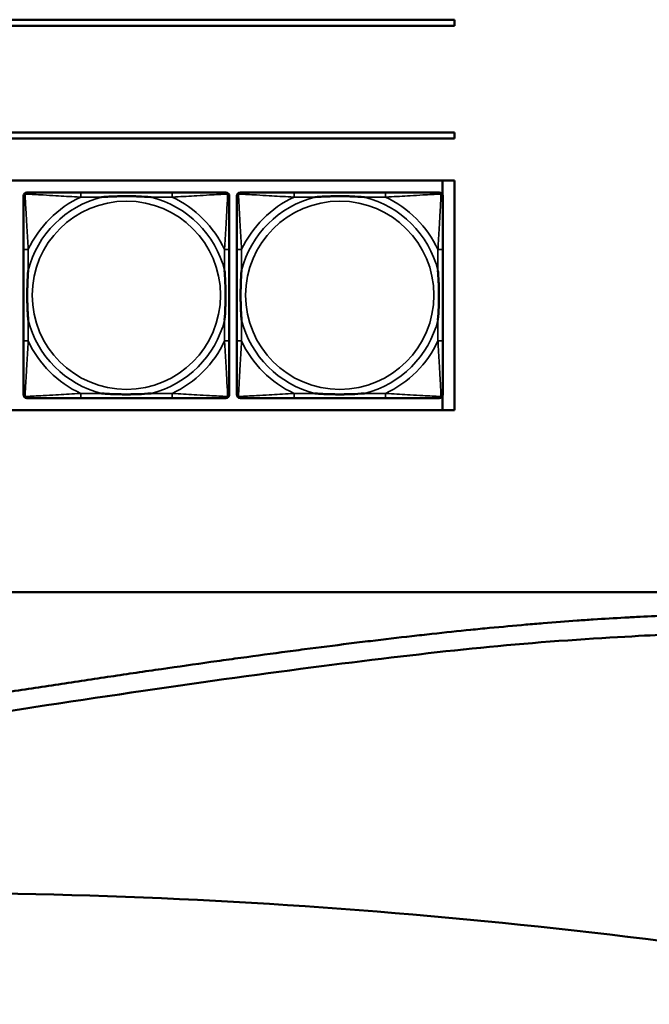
# Model space of a CAD drawing. Header units: inches. Extents: x 23.7 to 69.9, y 6 to 64.2.
# Tile 45 of 158: x 57.3 to 59.4, y 6.7 to 10. Entities that reach past the tile are written whole.
import ezdxf

# ---------------------------------------------------------------- set-up
doc = ezdxf.new("R2010")
doc.units = ezdxf.units.IN
doc.header["$MEASUREMENT"] = 0
doc.layers.add('Visible (ANSI)', color=7, linetype='Continuous', lineweight=50)
doc.layers.add('Visible Narrow (ANSI)', color=7, linetype='Continuous', lineweight=35)

msp = doc.modelspace()

# ---------------------------------------------------------------- linework, layer by layer
at = {"layer": 'Visible (ANSI)'}
for p, q in [((53.4417, 9.9922), (58.7487, 9.9922)), ((58.7487, 9.9722), (53.4417, 9.9722)), ((58.7487, 9.9922), (58.7487, 9.9722)), ((53.4417, 9.6168), (58.7487, 9.6168)), ((58.7487, 9.6168), (58.7487, 9.5968)), ((58.7487, 9.5968), (53.4417, 9.5968)), ((47.3347, 9.4568), (58.7487, 9.4568)), ((58.7094, 9.4568), (58.7094, 9.4071)), ((58.7487, 9.4568), (58.7487, 8.6922)), ((57.809, 9.4171), (57.5051, 9.4171)), ((58.519, 9.4171), (58.2151, 9.4171)), ((57.3145, 9.2265), (57.3145, 8.9226)), ((57.9996, 8.9226), (57.9996, 9.2265)), ((58.0245, 9.2265), (58.0245, 8.9226)), ((58.7096, 8.9226), (58.7096, 9.2265)), ((57.5051, 8.7321), (57.809, 8.7321)), ((58.2151, 8.7321), (58.519, 8.7321)), ((58.7094, 8.742), (58.7094, 8.6922)), ((58.7487, 8.6922), (47.3347, 8.6922)), ((46.1882, 8.0855), (68.8859, 8.0855))]:
    msp.add_line(p, q, dxfattribs=at)
for centre, radius, start, end in [((57.3263, 9.4053), 0.0118, 90, 180), ((57.9878, 9.4053), 0.0118, 0, 90), ((58.0363, 9.4053), 0.0118, 90, 180), ((58.6978, 9.4053), 0.0118, 0, 90), ((57.3263, 8.7439), 0.0118, 180, 270), ((57.9878, 8.7439), 0.0118, 270, 360), ((58.0363, 8.7439), 0.0118, 180, 270), ((58.6978, 8.7439), 0.0118, 270, 360), ((56.9059, -12.9145), 20, 78.9351, 89.91406)]:
    msp.add_arc(centre, radius, start, end, dxfattribs=at)
for points, degree, knots in [([(57.5051, 9.4171), (57.5015, 9.4171), (57.4979, 9.4171), (57.4943, 9.4171), (57.4611, 9.4171), (57.4274, 9.4171), (57.3966, 9.4171), (57.3696, 9.4171), (57.3441, 9.4171), (57.3306, 9.4171), (57.329, 9.4171), (57.3276, 9.4171), (57.3263, 9.4171)], 3, [0, 0, 0, 0, 0.0272471, 0.0272471, 0.0272471, 0.2790553, 0.2790553, 0.2790553, 0.4988354, 0.4988354, 0.4988354, 0.5252205, 0.5252205, 0.5252205, 0.5252205]), ([(57.9878, 9.4171), (57.9729, 9.4171), (57.9313, 9.4171), (57.8906, 9.4171), (57.8641, 9.4171), (57.8362, 9.4171), (57.809, 9.4171)], 3, [-0.5252205, -0.5252205, -0.5252205, -0.5252205, -0.20743, -0.20743, -0.20743, 0, 0, 0, 0]), ([(58.2151, 9.4171), (58.2115, 9.4171), (58.2079, 9.4171), (58.2043, 9.4171), (58.1711, 9.4171), (58.1374, 9.4171), (58.1066, 9.4171), (58.0796, 9.4171), (58.0541, 9.4171), (58.0406, 9.4171), (58.039, 9.4171), (58.0376, 9.4171), (58.0363, 9.4171)], 3, [0, 0, 0, 0, 0.0272471, 0.0272471, 0.0272471, 0.2790553, 0.2790553, 0.2790553, 0.4988354, 0.4988354, 0.4988354, 0.5252205, 0.5252205, 0.5252205, 0.5252205]), ([(58.6978, 9.4171), (58.6829, 9.4171), (58.6413, 9.4171), (58.6006, 9.4171), (58.5741, 9.4171), (58.5462, 9.4171), (58.519, 9.4171)], 3, [-0.5252205, -0.5252205, -0.5252205, -0.5252205, -0.20743, -0.20743, -0.20743, 0, 0, 0, 0]), ([(57.3145, 9.4053), (57.3145, 9.3904), (57.3145, 9.3488), (57.3145, 9.3082), (57.3145, 9.2816), (57.3145, 9.2538), (57.3145, 9.2265)], 3, [-0.5252205, -0.5252205, -0.5252205, -0.5252205, -0.20743, -0.20743, -0.20743, 0, 0, 0, 0]), ([(57.5743, 9.4013), (57.5747, 9.4014), (57.5752, 9.4014), (57.5917, 9.4027), (57.6077, 9.4035), (57.6307, 9.4042), (57.6374, 9.4044), (57.6466, 9.4045), (57.649, 9.4045), (57.6531, 9.4045), (57.6547, 9.4045), (57.6579, 9.4045), (57.6594, 9.4045), (57.663, 9.4045), (57.665, 9.4045), (57.6712, 9.4044), (57.6753, 9.4044), (57.685, 9.4042), (57.6906, 9.404), (57.7104, 9.4033), (57.7244, 9.4025), (57.7389, 9.4014), (57.7394, 9.4014), (57.7398, 9.4013)], 3, [-0.416114, -0.416114, -0.416114, -0.416114, -0.4127691, -0.4127691, -0.2896446, -0.2896446, -0.2388934, -0.2388934, -0.2201881, -0.2201881, -0.2080204, -0.2080204, -0.196499, -0.196499, -0.1809939, -0.1809939, -0.149741, -0.149741, -0.1073162, -0.1073162, 0, 0, 0.0033356, 0.0033356, 0.0033356, 0.0033356]), ([(57.9996, 9.2265), (57.9996, 9.2301), (57.9996, 9.2337), (57.9996, 9.2373), (57.9996, 9.2705), (57.9996, 9.3042), (57.9996, 9.3351), (57.9996, 9.362), (57.9996, 9.3876), (57.9996, 9.401), (57.9996, 9.4026), (57.9996, 9.404), (57.9996, 9.4053)], 3, [0, 0, 0, 0, 0.0272471, 0.0272471, 0.0272471, 0.2790553, 0.2790553, 0.2790553, 0.4988354, 0.4988354, 0.4988354, 0.5252205, 0.5252205, 0.5252205, 0.5252205]), ([(58.0245, 9.4053), (58.0245, 9.3904), (58.0245, 9.3488), (58.0245, 9.3082), (58.0245, 9.2816), (58.0245, 9.2538), (58.0245, 9.2265)], 3, [-0.5252205, -0.5252205, -0.5252205, -0.5252205, -0.20743, -0.20743, -0.20743, 0, 0, 0, 0]), ([(58.2843, 9.4013), (58.2847, 9.4014), (58.2852, 9.4014), (58.3017, 9.4027), (58.3177, 9.4035), (58.3407, 9.4042), (58.3474, 9.4044), (58.3566, 9.4045), (58.359, 9.4045), (58.3631, 9.4045), (58.3647, 9.4045), (58.3679, 9.4045), (58.3694, 9.4045), (58.373, 9.4045), (58.375, 9.4045), (58.3812, 9.4044), (58.3853, 9.4044), (58.395, 9.4042), (58.4006, 9.404), (58.4204, 9.4033), (58.4344, 9.4025), (58.4489, 9.4014), (58.4494, 9.4014), (58.4498, 9.4013)], 3, [-0.416114, -0.416114, -0.416114, -0.416114, -0.4127691, -0.4127691, -0.2896446, -0.2896446, -0.2388934, -0.2388934, -0.2201881, -0.2201881, -0.2080204, -0.2080204, -0.196499, -0.196499, -0.1809939, -0.1809939, -0.149741, -0.149741, -0.1073162, -0.1073162, 0, 0, 0.0033356, 0.0033356, 0.0033356, 0.0033356]), ([(58.7096, 9.2265), (58.7096, 9.2301), (58.7096, 9.2337), (58.7096, 9.2373), (58.7096, 9.2705), (58.7096, 9.3042), (58.7096, 9.3351), (58.7096, 9.362), (58.7096, 9.3876), (58.7096, 9.401), (58.7096, 9.4026), (58.7096, 9.404), (58.7096, 9.4053)], 3, [0, 0, 0, 0, 0.0272471, 0.0272471, 0.0272471, 0.2790553, 0.2790553, 0.2790553, 0.4988354, 0.4988354, 0.4988354, 0.5252205, 0.5252205, 0.5252205, 0.5252205]), ([(57.3303, 8.9918), (57.3303, 8.9923), (57.3302, 8.9927), (57.329, 9.0092), (57.3281, 9.0253), (57.3274, 9.0482), (57.3273, 9.0549), (57.3272, 9.0641), (57.3271, 9.0666), (57.3271, 9.0707), (57.3271, 9.0723), (57.3271, 9.0754), (57.3271, 9.0769), (57.3271, 9.0805), (57.3271, 9.0825), (57.3272, 9.0887), (57.3273, 9.0928), (57.3275, 9.1026), (57.3276, 9.1082), (57.3283, 9.1279), (57.3291, 9.142), (57.3302, 9.1565), (57.3303, 9.1569), (57.3303, 9.1573)], 3, [-0.416114, -0.416114, -0.416114, -0.416114, -0.4127691, -0.4127691, -0.2896446, -0.2896446, -0.2388934, -0.2388934, -0.2201881, -0.2201881, -0.2080204, -0.2080204, -0.196499, -0.196499, -0.1809939, -0.1809939, -0.149741, -0.149741, -0.1073162, -0.1073162, 0, 0, 0.0033356, 0.0033356, 0.0033356, 0.0033356]), ([(57.9838, 9.1573), (57.9839, 9.1569), (57.9839, 9.1565), (57.9851, 9.1399), (57.986, 9.1239), (57.9867, 9.1009), (57.9868, 9.0942), (57.9869, 9.0851), (57.987, 9.0826), (57.987, 9.0785), (57.987, 9.0769), (57.987, 9.0738), (57.987, 9.0722), (57.987, 9.0687), (57.987, 9.0666), (57.9869, 9.0605), (57.9868, 9.0563), (57.9866, 9.0466), (57.9865, 9.041), (57.9858, 9.0212), (57.985, 9.0072), (57.9839, 8.9927), (57.9839, 8.9923), (57.9838, 8.9918)], 3, [-0.416114, -0.416114, -0.416114, -0.416114, -0.4127691, -0.4127691, -0.2896446, -0.2896446, -0.2388934, -0.2388934, -0.2201881, -0.2201881, -0.2080204, -0.2080204, -0.196499, -0.196499, -0.1809939, -0.1809939, -0.149741, -0.149741, -0.1073162, -0.1073162, 0, 0, 0.0033356, 0.0033356, 0.0033356, 0.0033356]), ([(58.0403, 8.9918), (58.0403, 8.9923), (58.0402, 8.9927), (58.039, 9.0092), (58.0381, 9.0253), (58.0374, 9.0482), (58.0373, 9.0549), (58.0372, 9.0641), (58.0371, 9.0666), (58.0371, 9.0707), (58.0371, 9.0723), (58.0371, 9.0754), (58.0371, 9.0769), (58.0371, 9.0805), (58.0371, 9.0825), (58.0372, 9.0887), (58.0373, 9.0928), (58.0375, 9.1026), (58.0376, 9.1082), (58.0383, 9.1279), (58.0391, 9.142), (58.0402, 9.1565), (58.0403, 9.1569), (58.0403, 9.1573)], 3, [-0.416114, -0.416114, -0.416114, -0.416114, -0.4127691, -0.4127691, -0.2896446, -0.2896446, -0.2388934, -0.2388934, -0.2201881, -0.2201881, -0.2080204, -0.2080204, -0.196499, -0.196499, -0.1809939, -0.1809939, -0.149741, -0.149741, -0.1073162, -0.1073162, 0, 0, 0.0033356, 0.0033356, 0.0033356, 0.0033356]), ([(58.6938, 9.1573), (58.6939, 9.1569), (58.6939, 9.1565), (58.6951, 9.1399), (58.696, 9.1239), (58.6967, 9.1009), (58.6968, 9.0942), (58.6969, 9.0851), (58.697, 9.0826), (58.697, 9.0785), (58.697, 9.0769), (58.697, 9.0738), (58.697, 9.0722), (58.697, 9.0687), (58.697, 9.0666), (58.6969, 9.0605), (58.6968, 9.0563), (58.6966, 9.0466), (58.6965, 9.041), (58.6958, 9.0212), (58.695, 9.0072), (58.6939, 8.9927), (58.6939, 8.9923), (58.6938, 8.9918)], 3, [-0.416114, -0.416114, -0.416114, -0.416114, -0.4127691, -0.4127691, -0.2896446, -0.2896446, -0.2388934, -0.2388934, -0.2201881, -0.2201881, -0.2080204, -0.2080204, -0.196499, -0.196499, -0.1809939, -0.1809939, -0.149741, -0.149741, -0.1073162, -0.1073162, 0, 0, 0.0033356, 0.0033356, 0.0033356, 0.0033356]), ([(57.3145, 8.9226), (57.3145, 8.8954), (57.3145, 8.8675), (57.3145, 8.841), (57.3145, 8.8004), (57.3145, 8.7588), (57.3145, 8.7439)], 3, [3.9382945, 3.9382945, 3.9382945, 3.9382945, 4.1457245, 4.1457245, 4.1457245, 4.463515, 4.463515, 4.463515, 4.463515]), ([(57.9996, 8.7439), (57.9996, 8.7588), (57.9996, 8.8004), (57.9996, 8.841), (57.9996, 8.8675), (57.9996, 8.8954), (57.9996, 8.9226)], 3, [-0.5252205, -0.5252205, -0.5252205, -0.5252205, -0.20743, -0.20743, -0.20743, 0, 0, 0, 0]), ([(58.0245, 8.9226), (58.0245, 8.8954), (58.0245, 8.8675), (58.0245, 8.841), (58.0245, 8.8004), (58.0245, 8.7588), (58.0245, 8.7439)], 3, [3.9382945, 3.9382945, 3.9382945, 3.9382945, 4.1457245, 4.1457245, 4.1457245, 4.463515, 4.463515, 4.463515, 4.463515]), ([(58.7096, 8.7439), (58.7096, 8.7588), (58.7096, 8.8004), (58.7096, 8.841), (58.7096, 8.8675), (58.7096, 8.8954), (58.7096, 8.9226)], 3, [-0.5252205, -0.5252205, -0.5252205, -0.5252205, -0.20743, -0.20743, -0.20743, 0, 0, 0, 0]), ([(57.3263, 8.7321), (57.3412, 8.7321), (57.3828, 8.7321), (57.4235, 8.7321), (57.45, 8.7321), (57.4779, 8.7321), (57.5051, 8.7321)], 3, [-0.5252205, -0.5252205, -0.5252205, -0.5252205, -0.20743, -0.20743, -0.20743, 0, 0, 0, 0]), ([(57.7398, 8.7478), (57.7394, 8.7478), (57.7389, 8.7477), (57.7244, 8.7467), (57.7104, 8.7459), (57.6906, 8.7451), (57.685, 8.745), (57.6753, 8.7448), (57.6712, 8.7447), (57.665, 8.7447), (57.663, 8.7446), (57.6594, 8.7446), (57.6579, 8.7446), (57.6547, 8.7446), (57.6531, 8.7446), (57.649, 8.7447), (57.6466, 8.7447), (57.6374, 8.7448), (57.6307, 8.7449), (57.6077, 8.7456), (57.5917, 8.7465), (57.5752, 8.7477), (57.5747, 8.7478), (57.5743, 8.7478)], 3, [-0.4149464, -0.4149464, -0.4149464, -0.4149464, -0.41162, -0.41162, -0.3046026, -0.3046026, -0.2622958, -0.2622958, -0.23113, -0.23113, -0.215668, -0.215668, -0.2041787, -0.2041787, -0.1920448, -0.1920448, -0.1733916, -0.1733916, -0.1227817, -0.1227817, 0, 0, 0.0033356, 0.0033356, 0.0033356, 0.0033356]), ([(57.809, 8.7321), (57.8362, 8.7321), (57.8641, 8.7321), (57.8906, 8.7321), (57.9313, 8.7321), (57.9729, 8.7321), (57.9878, 8.7321)], 3, [3.9382945, 3.9382945, 3.9382945, 3.9382945, 4.1457245, 4.1457245, 4.1457245, 4.463515, 4.463515, 4.463515, 4.463515]), ([(58.0363, 8.7321), (58.0512, 8.7321), (58.0928, 8.7321), (58.1335, 8.7321), (58.16, 8.7321), (58.1879, 8.7321), (58.2151, 8.7321)], 3, [-0.5252205, -0.5252205, -0.5252205, -0.5252205, -0.20743, -0.20743, -0.20743, 0, 0, 0, 0]), ([(58.4498, 8.7478), (58.4494, 8.7478), (58.4489, 8.7477), (58.4344, 8.7467), (58.4204, 8.7459), (58.4006, 8.7451), (58.395, 8.745), (58.3853, 8.7448), (58.3812, 8.7447), (58.375, 8.7447), (58.373, 8.7446), (58.3694, 8.7446), (58.3679, 8.7446), (58.3647, 8.7446), (58.3631, 8.7446), (58.359, 8.7447), (58.3566, 8.7447), (58.3474, 8.7448), (58.3407, 8.7449), (58.3177, 8.7456), (58.3017, 8.7465), (58.2852, 8.7477), (58.2847, 8.7478), (58.2843, 8.7478)], 3, [-0.4149464, -0.4149464, -0.4149464, -0.4149464, -0.41162, -0.41162, -0.3046026, -0.3046026, -0.2622958, -0.2622958, -0.23113, -0.23113, -0.215668, -0.215668, -0.2041787, -0.2041787, -0.1920448, -0.1920448, -0.1733916, -0.1733916, -0.1227817, -0.1227817, 0, 0, 0.0033356, 0.0033356, 0.0033356, 0.0033356]), ([(58.519, 8.7321), (58.5462, 8.7321), (58.5741, 8.7321), (58.6006, 8.7321), (58.6413, 8.7321), (58.6829, 8.7321), (58.6978, 8.7321)], 3, [3.9382945, 3.9382945, 3.9382945, 3.9382945, 4.1457245, 4.1457245, 4.1457245, 4.463515, 4.463515, 4.463515, 4.463515]), ([(46.4761, 8.0078), (46.5575, 8.0078), (46.7176, 8.0091), (46.914, 8.0117), (47.0902, 8.0133), (47.2079, 8.0136), (47.3262, 8.0129), (47.4055, 8.0119), (47.5053, 8.0099), (47.5857, 8.0075), (47.6872, 8.0036), (47.7691, 7.9996), (47.8727, 7.9935), (47.9564, 7.9877), (48.0624, 7.9793), (48.1482, 7.9715), (48.2568, 7.9606), (48.3448, 7.9508), (48.4563, 7.9373), (48.5466, 7.9255), (48.6609, 7.9094), (48.7535, 7.8955), (48.8707, 7.877), (48.9656, 7.8612), (49.0856, 7.8403), (49.1827, 7.8228), (49.3054, 7.7998), (49.4045, 7.7806), (49.5545, 7.7508), (49.7062, 7.7197), (49.9365, 7.6713), (50.1434, 7.6268), (50.4035, 7.5708), (50.6119, 7.5264), (50.8714, 7.4727), (51.0779, 7.4318), (51.308, 7.3891), (51.46, 7.3627), (51.6109, 7.3383), (51.7109, 7.323), (51.8352, 7.3053), (51.934, 7.2922), (52.0569, 7.2773), (52.1547, 7.2666), (52.2764, 7.2547), (52.3733, 7.2465), (52.494, 7.2378), (52.5903, 7.2321), (52.7105, 7.2267), (52.8066, 7.2236), (52.9269, 7.2214), (53.0232, 7.2209), (53.1682, 7.2222), (53.3141, 7.226), (53.5113, 7.2351), (53.6616, 7.245), (53.8145, 7.257), (53.9178, 7.2662), (54.0487, 7.2789), (54.155, 7.2901), (54.2899, 7.3053), (54.3993, 7.3184), (54.5383, 7.3358), (54.6511, 7.3506), (54.7941, 7.37), (54.9101, 7.3863), (55.057, 7.4075), (55.176, 7.425), (55.3265, 7.4477), (55.4482, 7.4663), (55.6017, 7.4901), (55.7256, 7.5095), (55.8814, 7.5341), (56.0068, 7.554), (56.1956, 7.5841), (56.3849, 7.6145), (56.6368, 7.6548), (56.8245, 7.6847), (57.0098, 7.7139), (57.1321, 7.7331), (57.2829, 7.7565), (57.4018, 7.7747), (57.5477, 7.7967), (57.6622, 7.8138), (57.8023, 7.8342), (57.9119, 7.8499), (58.0454, 7.8685), (58.1494, 7.8826), (58.2758, 7.8993), (58.3739, 7.9118), (58.4929, 7.9264), (58.585, 7.9372), (58.6965, 7.9496), (58.7826, 7.9587), (58.8866, 7.9689), (58.967, 7.9763), (59.0639, 7.9845), (59.1388, 7.9902), (59.2292, 7.9964), (59.2991, 8.0006), (59.3837, 8.0049), (59.4494, 8.0077), (59.5292, 8.0104), (59.5914, 8.012), (59.6675, 8.0133), (59.7273, 8.0139), (59.8011, 8.0142), (59.8596, 8.0141), (59.9473, 8.0137), (60.0646, 8.0126), (60.1712, 8.0119), (60.235, 8.0118)], 3, [-1, -1, -1, -1, -0.979167, -0.958333, -0.947917, -0.932292, -0.927083, -0.916667, -0.911458, -0.901042, -0.895833, -0.885417, -0.880208, -0.869792, -0.864583, -0.854167, -0.848958, -0.838542, -0.833333, -0.822917, -0.817708, -0.807292, -0.802083, -0.791667, -0.786458, -0.776042, -0.770833, -0.760417, -0.755208, -0.739583, -0.729167, -0.708333, -0.697917, -0.677083, -0.666667, -0.645833, -0.635417, -0.619792, -0.614583, -0.604167, -0.598958, -0.588542, -0.583333, -0.572917, -0.567708, -0.557292, -0.552083, -0.541667, -0.536458, -0.526042, -0.520833, -0.510417, -0.505208, -0.489583, -0.479167, -0.463542, -0.458333, -0.447917, -0.442708, -0.432292, -0.427083, -0.416667, -0.411458, -0.401042, -0.395833, -0.385417, -0.380208, -0.369792, -0.364583, -0.354167, -0.348958, -0.338542, -0.333333, -0.322917, -0.317708, -0.302083, -0.291667, -0.276042, -0.270833, -0.260417, -0.255208, -0.244792, -0.239583, -0.229167, -0.223958, -0.213542, -0.208333, -0.197917, -0.192708, -0.182292, -0.177083, -0.166667, -0.161458, -0.151042, -0.145833, -0.135417, -0.130208, -0.119792, -0.114583, -0.104167, -0.098958, -0.088542, -0.083333, -0.072917, -0.067708, -0.057292, -0.052083, -0.041667, -0.036458, -0.020833, 0, 0, 0, 0]), ([(60.235, 7.9489), (59.5864, 7.9492), (58.9396, 8.015), (54.6539, 7.2126), (51.85, 6.9426), (48.5909, 8.0662), (47.3518, 7.9444), (46.476, 7.9449)], 4, [-1, -1, -1, -1, -1, -0.718835, -0.512863, -0.297351, 0, 0, 0, 0, 0])]:
    msp.add_open_spline(points, degree=degree, knots=knots, dxfattribs=at)
at = {"layer": 'Visible Narrow (ANSI)'}
for p, q in [((57.5051, 9.4171), (57.5051, 9.4013)), ((57.809, 9.4171), (57.809, 9.4013)), ((58.2151, 9.4171), (58.2151, 9.4013)), ((58.519, 9.4171), (58.519, 9.4013)), ((57.5051, 9.4013), (57.5743, 9.4013)), ((57.7398, 9.4013), (57.809, 9.4013)), ((58.2151, 9.4013), (58.2843, 9.4013)), ((58.4498, 9.4013), (58.519, 9.4013)), ((57.3303, 9.2265), (57.3145, 9.2265)), ((57.3303, 9.1573), (57.3303, 9.2265)), ((57.9996, 9.2265), (57.9838, 9.2265)), ((57.9838, 9.2265), (57.9838, 9.1573)), ((58.0403, 9.2265), (58.0245, 9.2265)), ((58.0403, 9.1573), (58.0403, 9.2265)), ((58.7096, 9.2265), (58.6938, 9.2265)), ((58.6938, 9.2265), (58.6938, 9.1573)), ((57.3303, 8.9226), (57.3303, 8.9918)), ((57.9838, 8.9918), (57.9838, 8.9226)), ((58.0403, 8.9226), (58.0403, 8.9918)), ((58.6938, 8.9918), (58.6938, 8.9226)), ((57.3303, 8.9226), (57.3145, 8.9226)), ((57.9996, 8.9226), (57.9838, 8.9226)), ((58.0403, 8.9226), (58.0245, 8.9226)), ((58.7096, 8.9226), (58.6938, 8.9226)), ((57.5051, 8.7478), (57.5051, 8.7321)), ((57.5743, 8.7478), (57.5051, 8.7478)), ((57.809, 8.7478), (57.7398, 8.7478)), ((57.809, 8.7478), (57.809, 8.7321)), ((58.2151, 8.7478), (58.2151, 8.7321)), ((58.2843, 8.7478), (58.2151, 8.7478)), ((58.519, 8.7478), (58.4498, 8.7478)), ((58.519, 8.7478), (58.519, 8.7321))]:
    msp.add_line(p, q, dxfattribs=at)
for centre in [(57.6571, 9.0746), (58.3671, 9.0746)]:
    msp.add_circle(centre, 0.3133, dxfattribs=at)
for centre, radius, start, end in [((57.6571, 9.0746), 0.3371, 104.2103, 165.7897), ((57.6571, 9.0746), 0.3604, 114.9407, 155.0593), ((57.6571, 9.0746), 0.3371, 14.2103, 75.7897), ((57.6571, 9.0746), 0.3604, 24.9407, 65.0593), ((58.3671, 9.0746), 0.3371, 104.2103, 165.7897), ((58.3671, 9.0746), 0.3604, 114.9407, 155.0593), ((58.3671, 9.0746), 0.3371, 14.2103, 75.7897), ((58.3671, 9.0746), 0.3604, 24.9407, 65.0593), ((57.6571, 9.0746), 0.3371, 194.2103, 255.7897), ((57.6571, 9.0746), 0.3371, 284.2103, 345.7897), ((58.3671, 9.0746), 0.3371, 194.2103, 255.7897), ((58.3671, 9.0746), 0.3371, 284.2103, 345.7897), ((57.6571, 9.0746), 0.3604, 204.9407, 245.0593), ((57.6571, 9.0746), 0.3604, 294.9407, 335.0593), ((58.3671, 9.0746), 0.3604, 204.9407, 245.0593), ((58.3671, 9.0746), 0.3604, 294.9407, 335.0593)]:
    msp.add_arc(centre, radius, start, end, dxfattribs=at)
for points, knots in [([(57.3145, 9.4053), (57.3145, 9.4059), (57.3146, 9.4065), (57.3149, 9.4074), (57.315, 9.4079), (57.3153, 9.4085), (57.3155, 9.4088), (57.3158, 9.4091), (57.3159, 9.4093), (57.3162, 9.4097), (57.3164, 9.4099), (57.3172, 9.4106), (57.3176, 9.4109), (57.3187, 9.4114), (57.3192, 9.4116), (57.3198, 9.4118)], [-0.02627331, -0.02627331, -0.02627331, -0.02627331, -0.02158775, -0.02158775, -0.01736415, -0.01736415, -0.0147244, -0.0147244, -0.01307456, -0.01307456, -0.00977487, -0.00977487, -0.00449537, -0.00449537, 0.00012419, 0.00012419, 0.00012419, 0.00012419]), ([(57.3198, 9.4118), (57.32, 9.4124), (57.3202, 9.4129), (57.3207, 9.414), (57.3211, 9.4145), (57.3217, 9.4152), (57.3219, 9.4154), (57.3223, 9.4158), (57.3225, 9.4159), (57.3229, 9.4161), (57.3231, 9.4163), (57.3238, 9.4166), (57.3242, 9.4168), (57.3252, 9.417), (57.3257, 9.4171), (57.3263, 9.4171)], [-0.00012419, -0.00012419, -0.00012419, -0.00012419, 0.00449537, 0.00449537, 0.00977487, 0.00977487, 0.01307456, 0.01307456, 0.0147244, 0.0147244, 0.01736415, 0.01736415, 0.02158775, 0.02158775, 0.02627331, 0.02627331, 0.02627331, 0.02627331]), ([(57.3303, 9.2265), (57.3301, 9.2303), (57.3299, 9.2341), (57.3284, 9.2614), (57.3269, 9.2856), (57.3247, 9.3234), (57.3239, 9.3375), (57.3219, 9.3727), (57.3208, 9.3928), (57.32, 9.4083), (57.3199, 9.4101), (57.3198, 9.4118)], [0, 0, 0, 0, 0.0278591, 0.0278591, 0.201273, 0.201273, 0.3066357, 0.3066357, 0.475216, 0.475216, 0.5007189, 0.5007189, 0.5007189, 0.5007189]), ([(57.3198, 9.4118), (57.3215, 9.4117), (57.3233, 9.4116), (57.3388, 9.4108), (57.3589, 9.4097), (57.3941, 9.4077), (57.4082, 9.4069), (57.446, 9.4047), (57.4702, 9.4033), (57.4976, 9.4018), (57.5013, 9.4016), (57.5051, 9.4013)], [-0.5007189, -0.5007189, -0.5007189, -0.5007189, -0.475216, -0.475216, -0.3066357, -0.3066357, -0.201273, -0.201273, -0.0278591, -0.0278591, 0, 0, 0, 0]), ([(57.809, 9.4013), (57.8128, 9.4016), (57.8165, 9.4018), (57.8439, 9.4033), (57.8681, 9.4047), (57.9059, 9.4069), (57.92, 9.4077), (57.9552, 9.4097), (57.9753, 9.4108), (57.9908, 9.4116), (57.9926, 9.4117), (57.9943, 9.4118)], [0, 0, 0, 0, 0.0278591, 0.0278591, 0.201273, 0.201273, 0.3066357, 0.3066357, 0.475216, 0.475216, 0.5007189, 0.5007189, 0.5007189, 0.5007189]), ([(57.9943, 9.4118), (57.9942, 9.4101), (57.9941, 9.4083), (57.9933, 9.3928), (57.9922, 9.3727), (57.9902, 9.3375), (57.9894, 9.3234), (57.9872, 9.2856), (57.9858, 9.2614), (57.9842, 9.2341), (57.984, 9.2303), (57.9838, 9.2265)], [-0.5007189, -0.5007189, -0.5007189, -0.5007189, -0.475216, -0.475216, -0.3066357, -0.3066357, -0.201273, -0.201273, -0.0278591, -0.0278591, 0, 0, 0, 0]), ([(57.9878, 9.4171), (57.9884, 9.4171), (57.9889, 9.417), (57.9899, 9.4168), (57.9903, 9.4166), (57.991, 9.4163), (57.9912, 9.4161), (57.9916, 9.4159), (57.9918, 9.4158), (57.9922, 9.4154), (57.9924, 9.4152), (57.993, 9.4145), (57.9934, 9.414), (57.9939, 9.4129), (57.9941, 9.4124), (57.9943, 9.4118)], [-0.02627331, -0.02627331, -0.02627331, -0.02627331, -0.02158775, -0.02158775, -0.01736415, -0.01736415, -0.0147244, -0.0147244, -0.01307456, -0.01307456, -0.00977487, -0.00977487, -0.00449537, -0.00449537, 0.00012419, 0.00012419, 0.00012419, 0.00012419]), ([(57.9943, 9.4118), (57.9949, 9.4116), (57.9954, 9.4114), (57.9965, 9.4109), (57.997, 9.4106), (57.9977, 9.4099), (57.9979, 9.4097), (57.9982, 9.4093), (57.9984, 9.4091), (57.9986, 9.4088), (57.9988, 9.4085), (57.9991, 9.4079), (57.9993, 9.4074), (57.9995, 9.4065), (57.9996, 9.4059), (57.9996, 9.4053)], [-0.00012419, -0.00012419, -0.00012419, -0.00012419, 0.00449537, 0.00449537, 0.00977487, 0.00977487, 0.01307456, 0.01307456, 0.0147244, 0.0147244, 0.01736415, 0.01736415, 0.02158775, 0.02158775, 0.02627331, 0.02627331, 0.02627331, 0.02627331]), ([(58.0245, 9.4053), (58.0245, 9.4059), (58.0246, 9.4065), (58.0249, 9.4074), (58.025, 9.4079), (58.0253, 9.4085), (58.0255, 9.4088), (58.0258, 9.4091), (58.0259, 9.4093), (58.0262, 9.4097), (58.0264, 9.4099), (58.0272, 9.4106), (58.0276, 9.4109), (58.0287, 9.4114), (58.0292, 9.4116), (58.0298, 9.4118)], [-0.02627331, -0.02627331, -0.02627331, -0.02627331, -0.02158775, -0.02158775, -0.01736415, -0.01736415, -0.0147244, -0.0147244, -0.01307456, -0.01307456, -0.00977487, -0.00977487, -0.00449537, -0.00449537, 0.00012419, 0.00012419, 0.00012419, 0.00012419]), ([(58.0298, 9.4118), (58.03, 9.4124), (58.0302, 9.4129), (58.0307, 9.414), (58.0311, 9.4145), (58.0317, 9.4152), (58.0319, 9.4154), (58.0323, 9.4158), (58.0325, 9.4159), (58.0329, 9.4161), (58.0331, 9.4163), (58.0338, 9.4166), (58.0342, 9.4168), (58.0352, 9.417), (58.0357, 9.4171), (58.0363, 9.4171)], [-0.00012419, -0.00012419, -0.00012419, -0.00012419, 0.00449537, 0.00449537, 0.00977487, 0.00977487, 0.01307456, 0.01307456, 0.0147244, 0.0147244, 0.01736415, 0.01736415, 0.02158775, 0.02158775, 0.02627331, 0.02627331, 0.02627331, 0.02627331]), ([(58.0403, 9.2265), (58.0401, 9.2303), (58.0399, 9.2341), (58.0384, 9.2614), (58.0369, 9.2856), (58.0347, 9.3234), (58.0339, 9.3375), (58.0319, 9.3727), (58.0308, 9.3928), (58.03, 9.4083), (58.0299, 9.4101), (58.0298, 9.4118)], [0, 0, 0, 0, 0.0278591, 0.0278591, 0.201273, 0.201273, 0.3066357, 0.3066357, 0.475216, 0.475216, 0.5007189, 0.5007189, 0.5007189, 0.5007189]), ([(58.0298, 9.4118), (58.0315, 9.4117), (58.0333, 9.4116), (58.0488, 9.4108), (58.0689, 9.4097), (58.1041, 9.4077), (58.1182, 9.4069), (58.156, 9.4047), (58.1802, 9.4033), (58.2076, 9.4018), (58.2113, 9.4016), (58.2151, 9.4013)], [-0.5007189, -0.5007189, -0.5007189, -0.5007189, -0.475216, -0.475216, -0.3066357, -0.3066357, -0.201273, -0.201273, -0.0278591, -0.0278591, 0, 0, 0, 0]), ([(58.519, 9.4013), (58.5228, 9.4016), (58.5265, 9.4018), (58.5539, 9.4033), (58.5781, 9.4047), (58.6159, 9.4069), (58.63, 9.4077), (58.6652, 9.4097), (58.6853, 9.4108), (58.7008, 9.4116), (58.7026, 9.4117), (58.7043, 9.4118)], [0, 0, 0, 0, 0.0278591, 0.0278591, 0.201273, 0.201273, 0.3066357, 0.3066357, 0.475216, 0.475216, 0.5007189, 0.5007189, 0.5007189, 0.5007189]), ([(58.7043, 9.4118), (58.7042, 9.4101), (58.7041, 9.4083), (58.7033, 9.3928), (58.7022, 9.3727), (58.7002, 9.3375), (58.6994, 9.3234), (58.6972, 9.2856), (58.6958, 9.2614), (58.6942, 9.2341), (58.694, 9.2303), (58.6938, 9.2265)], [-0.5007189, -0.5007189, -0.5007189, -0.5007189, -0.475216, -0.475216, -0.3066357, -0.3066357, -0.201273, -0.201273, -0.0278591, -0.0278591, 0, 0, 0, 0]), ([(58.6978, 9.4171), (58.6984, 9.4171), (58.6989, 9.417), (58.6999, 9.4168), (58.7003, 9.4166), (58.701, 9.4163), (58.7012, 9.4161), (58.7016, 9.4159), (58.7018, 9.4158), (58.7022, 9.4154), (58.7024, 9.4152), (58.703, 9.4145), (58.7034, 9.414), (58.7039, 9.4129), (58.7041, 9.4124), (58.7043, 9.4118)], [-0.02627331, -0.02627331, -0.02627331, -0.02627331, -0.02158775, -0.02158775, -0.01736415, -0.01736415, -0.0147244, -0.0147244, -0.01307456, -0.01307456, -0.00977487, -0.00977487, -0.00449537, -0.00449537, 0.00012419, 0.00012419, 0.00012419, 0.00012419]), ([(58.7043, 9.4118), (58.7049, 9.4116), (58.7054, 9.4114), (58.7065, 9.4109), (58.707, 9.4106), (58.7077, 9.4099), (58.7079, 9.4097), (58.7082, 9.4093), (58.7084, 9.4091), (58.7086, 9.4088), (58.7088, 9.4085), (58.7091, 9.4079), (58.7093, 9.4074), (58.7095, 9.4065), (58.7096, 9.4059), (58.7096, 9.4053)], [-0.00012419, -0.00012419, -0.00012419, -0.00012419, 0.00449537, 0.00449537, 0.00977487, 0.00977487, 0.01307456, 0.01307456, 0.0147244, 0.0147244, 0.01736415, 0.01736415, 0.02158775, 0.02158775, 0.02627331, 0.02627331, 0.02627331, 0.02627331]), ([(57.3198, 8.7373), (57.3199, 8.739), (57.32, 8.7409), (57.3208, 8.7563), (57.3219, 8.7764), (57.3239, 8.8117), (57.3247, 8.8257), (57.3269, 8.8636), (57.3284, 8.8877), (57.3299, 8.9151), (57.3301, 8.9189), (57.3303, 8.9226)], [-4.4390134, -4.4390134, -4.4390134, -4.4390134, -4.4135105, -4.4135105, -4.2449302, -4.2449302, -4.1395675, -4.1395675, -3.9661536, -3.9661536, -3.9382945, -3.9382945, -3.9382945, -3.9382945]), ([(57.9838, 8.9226), (57.984, 8.9189), (57.9842, 8.9151), (57.9858, 8.8877), (57.9872, 8.8636), (57.9894, 8.8257), (57.9902, 8.8117), (57.9922, 8.7764), (57.9933, 8.7563), (57.9941, 8.7409), (57.9942, 8.739), (57.9943, 8.7373)], [0, 0, 0, 0, 0.0278591, 0.0278591, 0.201273, 0.201273, 0.3066357, 0.3066357, 0.475216, 0.475216, 0.5007189, 0.5007189, 0.5007189, 0.5007189]), ([(58.0298, 8.7373), (58.0299, 8.739), (58.03, 8.7409), (58.0308, 8.7563), (58.0319, 8.7764), (58.0339, 8.8117), (58.0347, 8.8257), (58.0369, 8.8636), (58.0384, 8.8877), (58.0399, 8.9151), (58.0401, 8.9189), (58.0403, 8.9226)], [-4.4390134, -4.4390134, -4.4390134, -4.4390134, -4.4135105, -4.4135105, -4.2449302, -4.2449302, -4.1395675, -4.1395675, -3.9661536, -3.9661536, -3.9382945, -3.9382945, -3.9382945, -3.9382945]), ([(58.6938, 8.9226), (58.694, 8.9189), (58.6942, 8.9151), (58.6958, 8.8877), (58.6972, 8.8636), (58.6994, 8.8257), (58.7002, 8.8117), (58.7022, 8.7764), (58.7033, 8.7563), (58.7041, 8.7409), (58.7042, 8.739), (58.7043, 8.7373)], [0, 0, 0, 0, 0.0278591, 0.0278591, 0.201273, 0.201273, 0.3066357, 0.3066357, 0.475216, 0.475216, 0.5007189, 0.5007189, 0.5007189, 0.5007189]), ([(57.3198, 8.7373), (57.3192, 8.7375), (57.3187, 8.7377), (57.3176, 8.7383), (57.3172, 8.7386), (57.3164, 8.7392), (57.3162, 8.7395), (57.3159, 8.7399), (57.3158, 8.74), (57.3155, 8.7404), (57.3153, 8.7406), (57.315, 8.7413), (57.3149, 8.7417), (57.3146, 8.7427), (57.3145, 8.7433), (57.3145, 8.7439)], [-0.00012419, -0.00012419, -0.00012419, -0.00012419, 0.00449537, 0.00449537, 0.00977487, 0.00977487, 0.01307456, 0.01307456, 0.0147244, 0.0147244, 0.01736415, 0.01736415, 0.02158775, 0.02158775, 0.02627331, 0.02627331, 0.02627331, 0.02627331]), ([(57.5051, 8.7478), (57.5013, 8.7476), (57.4976, 8.7474), (57.4702, 8.7459), (57.446, 8.7444), (57.4082, 8.7422), (57.3941, 8.7414), (57.3589, 8.7394), (57.3388, 8.7383), (57.3233, 8.7375), (57.3215, 8.7374), (57.3198, 8.7373)], [0, 0, 0, 0, 0.0278591, 0.0278591, 0.201273, 0.201273, 0.3066357, 0.3066357, 0.475216, 0.475216, 0.5007189, 0.5007189, 0.5007189, 0.5007189]), ([(57.3263, 8.7321), (57.3257, 8.7321), (57.3252, 8.7321), (57.3242, 8.7324), (57.3238, 8.7325), (57.3231, 8.7329), (57.3229, 8.733), (57.3225, 8.7333), (57.3223, 8.7334), (57.3219, 8.7337), (57.3217, 8.734), (57.3211, 8.7347), (57.3207, 8.7352), (57.3202, 8.7362), (57.32, 8.7368), (57.3198, 8.7373)], [-0.02627331, -0.02627331, -0.02627331, -0.02627331, -0.02158775, -0.02158775, -0.01736415, -0.01736415, -0.0147244, -0.0147244, -0.01307456, -0.01307456, -0.00977487, -0.00977487, -0.00449537, -0.00449537, 0.00012419, 0.00012419, 0.00012419, 0.00012419]), ([(57.9943, 8.7373), (57.9926, 8.7374), (57.9908, 8.7375), (57.9753, 8.7383), (57.9552, 8.7394), (57.92, 8.7414), (57.9059, 8.7422), (57.8681, 8.7444), (57.8439, 8.7459), (57.8165, 8.7474), (57.8128, 8.7476), (57.809, 8.7478)], [-4.4390134, -4.4390134, -4.4390134, -4.4390134, -4.4135105, -4.4135105, -4.2449302, -4.2449302, -4.1395675, -4.1395675, -3.9661536, -3.9661536, -3.9382945, -3.9382945, -3.9382945, -3.9382945]), ([(57.9943, 8.7373), (57.9941, 8.7368), (57.9939, 8.7362), (57.9934, 8.7352), (57.993, 8.7347), (57.9924, 8.734), (57.9922, 8.7337), (57.9918, 8.7334), (57.9916, 8.7333), (57.9912, 8.733), (57.991, 8.7329), (57.9903, 8.7325), (57.9899, 8.7324), (57.9889, 8.7321), (57.9884, 8.7321), (57.9878, 8.7321)], [-0.00012419, -0.00012419, -0.00012419, -0.00012419, 0.00449537, 0.00449537, 0.00977487, 0.00977487, 0.01307456, 0.01307456, 0.0147244, 0.0147244, 0.01736415, 0.01736415, 0.02158775, 0.02158775, 0.02627331, 0.02627331, 0.02627331, 0.02627331]), ([(57.9996, 8.7439), (57.9996, 8.7433), (57.9995, 8.7427), (57.9993, 8.7417), (57.9991, 8.7413), (57.9988, 8.7406), (57.9986, 8.7404), (57.9984, 8.74), (57.9982, 8.7399), (57.9979, 8.7395), (57.9977, 8.7392), (57.997, 8.7386), (57.9965, 8.7383), (57.9954, 8.7377), (57.9949, 8.7375), (57.9943, 8.7373)], [-0.02627331, -0.02627331, -0.02627331, -0.02627331, -0.02158775, -0.02158775, -0.01736415, -0.01736415, -0.0147244, -0.0147244, -0.01307456, -0.01307456, -0.00977487, -0.00977487, -0.00449537, -0.00449537, 0.00012419, 0.00012419, 0.00012419, 0.00012419]), ([(58.0298, 8.7373), (58.0292, 8.7375), (58.0287, 8.7377), (58.0276, 8.7383), (58.0272, 8.7386), (58.0264, 8.7392), (58.0262, 8.7395), (58.0259, 8.7399), (58.0258, 8.74), (58.0255, 8.7404), (58.0253, 8.7406), (58.025, 8.7413), (58.0249, 8.7417), (58.0246, 8.7427), (58.0245, 8.7433), (58.0245, 8.7439)], [-0.00012419, -0.00012419, -0.00012419, -0.00012419, 0.00449537, 0.00449537, 0.00977487, 0.00977487, 0.01307456, 0.01307456, 0.0147244, 0.0147244, 0.01736415, 0.01736415, 0.02158775, 0.02158775, 0.02627331, 0.02627331, 0.02627331, 0.02627331]), ([(58.2151, 8.7478), (58.2113, 8.7476), (58.2076, 8.7474), (58.1802, 8.7459), (58.156, 8.7444), (58.1182, 8.7422), (58.1041, 8.7414), (58.0689, 8.7394), (58.0488, 8.7383), (58.0333, 8.7375), (58.0315, 8.7374), (58.0298, 8.7373)], [0, 0, 0, 0, 0.0278591, 0.0278591, 0.201273, 0.201273, 0.3066357, 0.3066357, 0.475216, 0.475216, 0.5007189, 0.5007189, 0.5007189, 0.5007189]), ([(58.0363, 8.7321), (58.0357, 8.7321), (58.0352, 8.7321), (58.0342, 8.7324), (58.0338, 8.7325), (58.0331, 8.7329), (58.0329, 8.733), (58.0325, 8.7333), (58.0323, 8.7334), (58.0319, 8.7337), (58.0317, 8.734), (58.0311, 8.7347), (58.0307, 8.7352), (58.0302, 8.7362), (58.03, 8.7368), (58.0298, 8.7373)], [-0.02627331, -0.02627331, -0.02627331, -0.02627331, -0.02158775, -0.02158775, -0.01736415, -0.01736415, -0.0147244, -0.0147244, -0.01307456, -0.01307456, -0.00977487, -0.00977487, -0.00449537, -0.00449537, 0.00012419, 0.00012419, 0.00012419, 0.00012419]), ([(58.7043, 8.7373), (58.7026, 8.7374), (58.7008, 8.7375), (58.6853, 8.7383), (58.6652, 8.7394), (58.63, 8.7414), (58.6159, 8.7422), (58.5781, 8.7444), (58.5539, 8.7459), (58.5265, 8.7474), (58.5228, 8.7476), (58.519, 8.7478)], [-4.4390134, -4.4390134, -4.4390134, -4.4390134, -4.4135105, -4.4135105, -4.2449302, -4.2449302, -4.1395675, -4.1395675, -3.9661536, -3.9661536, -3.9382945, -3.9382945, -3.9382945, -3.9382945]), ([(58.7043, 8.7373), (58.7041, 8.7368), (58.7039, 8.7362), (58.7034, 8.7352), (58.703, 8.7347), (58.7024, 8.734), (58.7022, 8.7337), (58.7018, 8.7334), (58.7016, 8.7333), (58.7012, 8.733), (58.701, 8.7329), (58.7003, 8.7325), (58.6999, 8.7324), (58.6989, 8.7321), (58.6984, 8.7321), (58.6978, 8.7321)], [-0.00012419, -0.00012419, -0.00012419, -0.00012419, 0.00449537, 0.00449537, 0.00977487, 0.00977487, 0.01307456, 0.01307456, 0.0147244, 0.0147244, 0.01736415, 0.01736415, 0.02158775, 0.02158775, 0.02627331, 0.02627331, 0.02627331, 0.02627331]), ([(58.7096, 8.7439), (58.7096, 8.7433), (58.7095, 8.7427), (58.7093, 8.7417), (58.7091, 8.7413), (58.7088, 8.7406), (58.7086, 8.7404), (58.7084, 8.74), (58.7082, 8.7399), (58.7079, 8.7395), (58.7077, 8.7392), (58.707, 8.7386), (58.7065, 8.7383), (58.7054, 8.7377), (58.7049, 8.7375), (58.7043, 8.7373)], [-0.02627331, -0.02627331, -0.02627331, -0.02627331, -0.02158775, -0.02158775, -0.01736415, -0.01736415, -0.0147244, -0.0147244, -0.01307456, -0.01307456, -0.00977487, -0.00977487, -0.00449537, -0.00449537, 0.00012419, 0.00012419, 0.00012419, 0.00012419])]:
    msp.add_open_spline(points, degree=3, knots=knots, dxfattribs=at)

doc.saveas('drawing.dxf')
